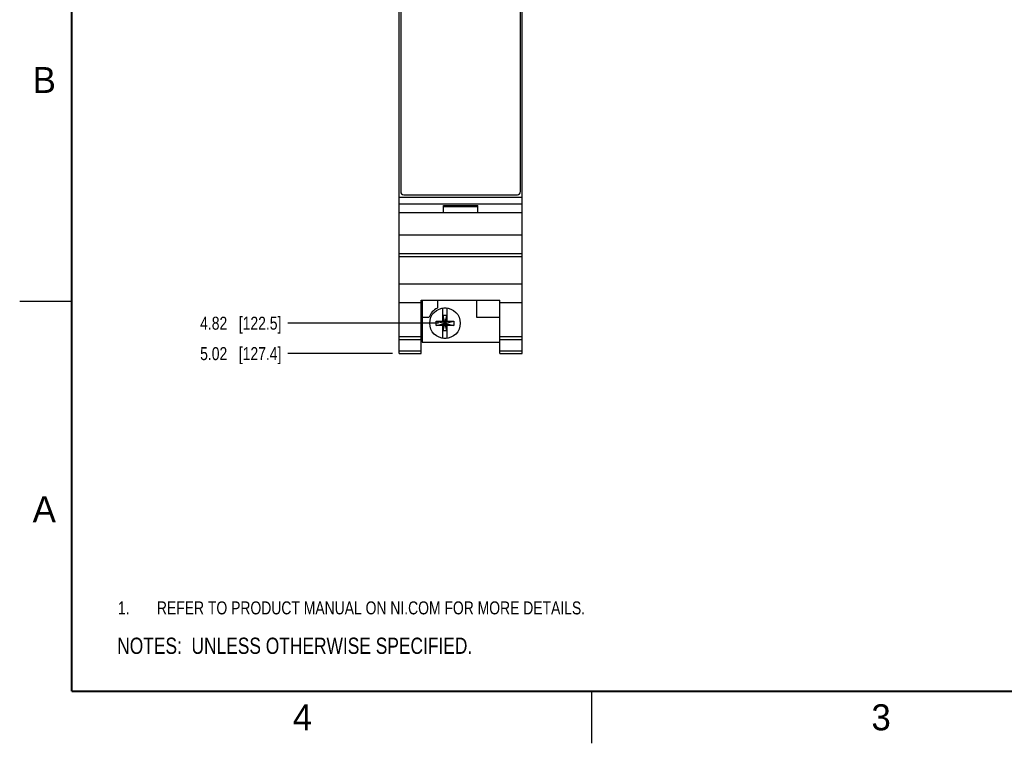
# Model space of a CAD drawing. Header units: inches. Extents: x 0 to 22, y 0 to 17.
# Tile 1 of 26: x 0 to 9.5, y 0 to 7. Entities that reach past the tile are written whole.
import ezdxf

# ---------------------------------------------------------------- set-up
doc = ezdxf.new("R2010")
doc.units = ezdxf.units.IN
doc.header["$LTSCALE"] = 1.21
doc.header["$MEASUREMENT"] = 0
doc.layers.get('0').update_dxf_attribs({"linetype": 'CONTINUOUS'})
doc.layers.add('DETAIL', color=7, linetype='CONTINUOUS')
doc.layers.add('DIMENSIONS', color=7, linetype='CONTINUOUS')
doc.styles.get("Standard").update_dxf_attribs({"font": 'txt', "width": 0.8})
doc.styles.add('TEXTSTYLE_2', font='txt')
doc.dimstyles.new('DIMSTYLE_1', dxfattribs={"dimtxt": 0.125, "dimasz": 0.18, "dimexe": 0.18, "dimexo": 0.0625, "dimgap": 0.09, "dimtad": 0, "dimtih": 1, "dimtoh": 1, "dimlfac": 0.666667, "dimzin": 4, "dimdsep": 46, "dimtxsty": 'STANDARD', "dimblk": '_FILLED', "dimblk1": '_FILLED', "dimblk2": '_FILLED', "dimcen": 0.09, "dimadec": 0, "dimazin": 0, "dimtp": 0.01, "dimtm": 0.01, "dimtfac": 1, "dimtofl": 0, "dimtmove": 0, "dimatfit": 3, "dimldrblk": '_FILLED', "dimfxl": 1, "dimtolj": 1, "dimtzin": 4, "dimarcsym": 0})

# ---------------------------------------------------------------- blocks, each defined once
blk = doc.blocks.new('*D14')
at = {"layer": 'DIMENSIONS', "color": 2, "linetype": 'CONTINUOUS'}
blk.add_line((4.0259, 4.0376), (2.5779, 4.0376), dxfattribs=at)
at = {"layer": 'DIMENSIONS', "color": 2, "linetype": 'CONTINUOUS', "insert": (2.5154, 4.1001), "char_height": 0.125, "width": 1.225, "attachment_point": 3, "line_spacing_factor": 0.9}
blk.add_mtext('4.82{\\Ftxt.shx;\\W1.000000;\\H0.125000; }[122.5]', dxfattribs=at)
blk = doc.blocks.new('_FILLED')
at = {"color": 0, "linetype": 'BYBLOCK'}
blk.add_solid([(0, 0), (-1, 0.174), (-1, -0.174)], dxfattribs=at)
blk = doc.blocks.new('*D15')
at = {"layer": 'DIMENSIONS', "color": 2, "linetype": 'CONTINUOUS'}
blk.add_line((3.5849, 3.7451), (2.5779, 3.7451), dxfattribs=at)
at = {"layer": 'DIMENSIONS', "color": 2, "linetype": 'CONTINUOUS', "insert": (2.5154, 3.8076), "char_height": 0.125, "width": 1.225, "attachment_point": 3, "line_spacing_factor": 0.9}
blk.add_mtext('5.02{\\Ftxt.shx;\\W1.000000;\\H0.125000; }[127.4]', dxfattribs=at)
blk = doc.blocks.new('NOTES_HEADER_BL0', base_point=(3.1215, 0.9375))
at = {"layer": 'DETAIL', "color": 2, "linetype": 'CONTINUOUS', "width": 0.8}
blk.add_text('NOTES:  UNLESS OTHERWISE SPECIFIED.', height=0.156, dxfattribs=at).set_placement((0.9375, 0.8595))
blk = doc.blocks.new('CUSTOM_NOTE_BL1', base_point=(3.6816, 1.3015))
at = {"layer": 'DETAIL', "color": 2, "linetype": 'CONTINUOUS', "width": 0.8}
for s, p in [('1.', (0.9442, 1.2388)), ('REFER TO PRODUCT MANUAL ON NI.COM FOR MORE DETAILS.', (1.3191, 1.2391))]:
    blk.add_text(s, height=0.125, dxfattribs=at).set_placement(p)

msp = doc.modelspace()

# ---------------------------------------------------------------- linework, layer by layer
at = {"color": 7, "linetype": 'CONTINUOUS'}
for p, q in [((3.6474, 3.7451), (3.6474, 11.452)), ((3.6624, 11.407), (3.6624, 5.302)), ((4.8144, 5.302), (4.8144, 11.407)), ((4.8294, 3.7451), (4.8294, 11.452)), ((3.6474, 5.2481), (4.8294, 5.2481)), ((3.6924, 5.272), (4.7844, 5.272)), ((3.6474, 5.1836), (4.8294, 5.1836)), ((4.0734, 5.1686), (4.4034, 5.1686)), ((4.0734, 5.0981), (4.0734, 5.1686)), ((4.0734, 5.1581), (4.4034, 5.1581)), ((4.4034, 5.0981), (4.4034, 5.1686)), ((4.8294, 5.0981), (3.6474, 5.0981)), ((3.6474, 4.8881), (4.8294, 4.8881)), ((3.6474, 4.7081), (4.8294, 4.7081)), ((3.6474, 4.6788), (4.8294, 4.6788)), ((3.6474, 4.4152), (4.8294, 4.4152)), ((3.6474, 4.2356), (3.8604, 4.2356)), ((3.8604, 4.2586), (4.6164, 4.2586)), ((3.8604, 3.7451), (3.8604, 4.2586)), ((3.8694, 4.2586), (3.8694, 3.8546)), ((4.0149, 4.2586), (4.0149, 4.1837)), ((4.0678, 4.0552), (4.0678, 4.1796)), ((4.1091, 4.0552), (4.1091, 4.1796)), ((4.3899, 4.2586), (4.3899, 4.0946)), ((4.6164, 3.7451), (4.6164, 4.2586)), ((4.6164, 4.2356), (4.8294, 4.2356)), ((3.8694, 4.0946), (3.9352, 4.0946)), ((4.106, 4.1104), (4.0709, 4.1104)), ((4.106, 3.9649), (4.0709, 4.1104)), ((4.0709, 4.1104), (4.0709, 4.0552)), ((4.0709, 3.9649), (4.106, 4.1104)), ((4.106, 4.0552), (4.106, 4.1104)), ((4.3899, 4.0946), (4.6164, 4.0946)), ((4.0028, 4.017), (4.1741, 4.0583)), ((4.0028, 4.0583), (4.0678, 4.0583)), ((4.0028, 4.0583), (4.1741, 4.017)), ((4.0028, 4.017), (4.0028, 4.0583)), ((4.0678, 4.017), (4.0028, 4.017)), ((4.0678, 4.0552), (4.0709, 4.0552)), ((4.0678, 4.0201), (4.0709, 4.0201)), ((4.0678, 3.8957), (4.0678, 4.0201)), ((4.106, 4.0201), (4.0709, 4.0552)), ((4.0709, 4.0201), (4.106, 4.0552)), ((4.0709, 4.0201), (4.0709, 3.9649)), ((4.1091, 4.0552), (4.106, 4.0552)), ((4.1091, 4.0201), (4.106, 4.0201)), ((4.106, 3.9649), (4.106, 4.0201)), ((4.1091, 4.0583), (4.1741, 4.0583)), ((4.1091, 3.8957), (4.1091, 4.0201)), ((4.1741, 4.017), (4.1091, 4.017)), ((4.1741, 4.0583), (4.1741, 4.017)), ((3.6474, 3.9101), (3.8604, 3.9101)), ((3.6474, 3.8813), (3.8604, 3.8813)), ((4.106, 3.9649), (4.0709, 3.9649)), ((4.6164, 3.9101), (4.8294, 3.9101)), ((4.6164, 3.8813), (4.8294, 3.8813)), ((3.8694, 3.8546), (4.6164, 3.8546)), ((3.6474, 3.772), (3.8604, 3.772)), ((3.6474, 3.7451), (3.8604, 3.7451)), ((4.6164, 3.772), (4.8294, 3.772)), ((4.6164, 3.7451), (4.8294, 3.7451))]:
    msp.add_line(p, q, dxfattribs=at)
at = {"color": 2, "linetype": 'CONTINUOUS'}
for p, q in [((0, 4.25), (0.5, 4.25)), ((5.5, 0), (5.5, 0.5))]:
    msp.add_line(p, q, dxfattribs=at)
at = {"color": 7, "linetype": 'CONTINUOUS', "const_width": 0.02}
for points in [[(0.5, 16.5), (0.5, 0.5)], [(0.5, 0.5), (21.5, 0.5)]]:
    msp.add_lwpolyline(points, dxfattribs=at)
at = {"color": 7, "linetype": 'CONTINUOUS'}
msp.add_circle((4.0884, 4.0376), 0.147, dxfattribs=at)
for centre, radius, start, end in [((3.6924, 5.302), 0.03, 180, 270), ((4.7844, 5.302), 0.03, 270, 360), ((4.0884, 4.0376), 0.1635, 116.71426, 159.59683), ((4.0884, 4.0376), 0.1435, 81.71661, 98.28339), ((4.0884, 4.0376), 0.1435, 261.71661, 278.28339)]:
    msp.add_arc(centre, radius, start, end, dxfattribs=at)

# ---------------------------------------------------------------- block references
at = {"layer": 'DETAIL', "color": 2, "linetype": 'CONTINUOUS'}
for name, p in [('CUSTOM_NOTE_BL1', (3.6816, 1.3015)), ('NOTES_HEADER_BL0', (3.1215, 0.9375))]:
    msp.add_blockref(name, p, dxfattribs=at)

# ---------------------------------------------------------------- texts
at = {"color": 2, "linetype": 'CONTINUOUS', "char_height": 0.25, "width": 0.25, "attachment_point": 1, "line_spacing_factor": 0.9, "style": 'TEXTSTYLE_2'}
for s, insert in [('B', (0.125, 6.5)), ('A', (0.125, 2.375)), ('3', (8.1875, 0.375)), ('4', (2.625, 0.375))]:
    msp.add_mtext(s, dxfattribs=dict(at, insert=insert))

# ---------------------------------------------------------------- dimensions: what is measured, and where the dimension line sits
at = {"layer": 'DIMENSIONS', "color": 2, "linetype": 'CONTINUOUS'}
for feature_location, offset, origin, picture, middle in [((4.0259, 4.0376), (-1.4481, 0), (4.0884, 11.269), '*D14', (1.6529, 4.0376)), ((3.5849, 3.7451), (-1.0071, 0), (3.6474, 11.269), '*D15', (1.6529, 3.7451))]:
    dim = msp.add_ordinate_dim(feature_location=feature_location, offset=offset, dtype=0, origin=origin, dimstyle='DIMSTYLE_1', dxfattribs=at)
    dim.commit()
    dim.dimension.update_dxf_attribs({"geometry": picture, "text_midpoint": middle})

doc.saveas('drawing.dxf')
